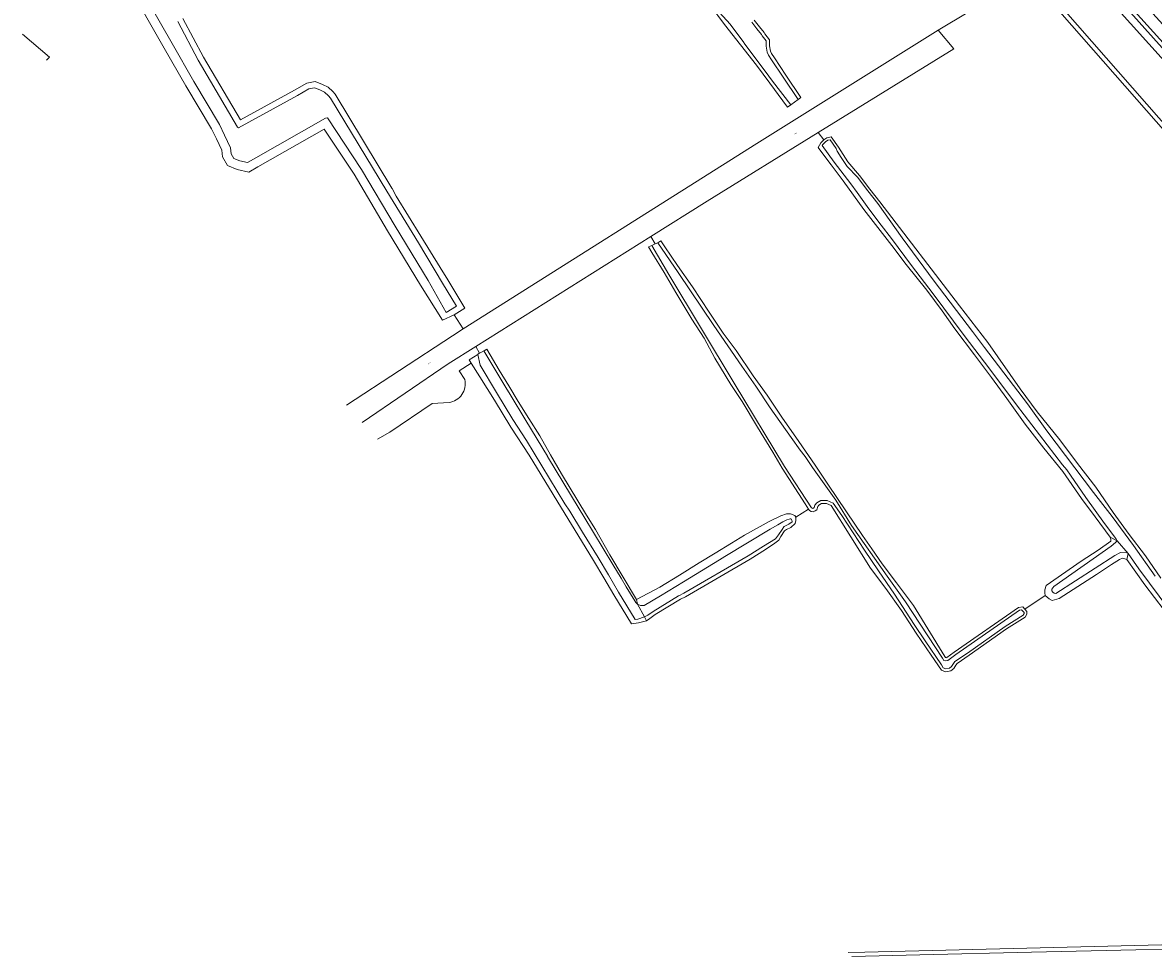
# Model space of a CAD drawing. Header units: metres. Extents: x 73718 to 76933, y 443658 to 446696.
# Tile 122 of 153: x 75295 to 75631, y 445460 to 445738. Entities that reach past the tile are written whole.
import ezdxf
from ezdxf.enums import TextEntityAlignment as Align

# ---------------------------------------------------------------- set-up
doc = ezdxf.new("R2010")
doc.units = ezdxf.units.M
for name, color, linetype, lineweight in [('B-WE-GK-BESCHOEIING-G', 130, 'GK-BESCHOEIING-SO', 18), ('B-WE-GR-GRAS-GV', 60, 'Continuous', 13), ('B-WE-GR-GROENVOORZIENING-GV', 80, 'Continuous', 18), ('B-WE-OG-TERREIN_OEVER-GV', 7, 'Continuous', 18), ('B-WE-OG-TOPOGRAFIE-T18', 10, 'Continuous', 18), ('B-WE-OG-WATER_SLOOT-GV', 120, 'Continuous', 18), ('B-WE-OG-WEG-GV', 7, 'Continuous', 18), ('B-WE-VH-GESLOTENVERHARDING_ASFALT-GV', 10, 'Continuous', 18), ('B-WE-VH-ONVERHARD-GV', 252, 'Continuous', 18)]:
    doc.layers.add(name, color=color, linetype=linetype, lineweight=lineweight)
doc.styles.add('NLCS-ISO-M200-T18', font='NLCS-ISO.ttf', dxfattribs={"height": 0.36})
doc.linetypes.add('GK-BESCHOEIING-SO', pattern='A,18,-3,[1,NLCS.SHX,S=0.6,R=0,X=0,Y=0],-3', length=24)

msp = doc.modelspace()

# ---------------------------------------------------------------- linework, layer by layer
at = {"layer": 'B-WE-GK-BESCHOEIING-G', "flags": 128}
for points in [[(75773.742, 445548.368), (75511.76, 445846.951), (75489.729, 445872.168), (75483.262, 445879.585), (75479.674, 445883.294), (75475.046, 445887.914), (75459.355, 445902.717), (75450.251, 445911.554), (75449.491, 445912.372), (75449.644, 445913.31)], [(75455.674, 445914.017), (75458.46, 445911.177), (75463.047, 445906.602), (75475.873, 445894.561), (75484.058, 445886.871), (75497.396, 445874.729), (75500.981, 445871.397), (75510.782, 445861.51), (75521.732, 445850.023), (75521.74, 445850.016), (75548.872, 445820.85), (75658.47, 445699.202)]]:
    msp.add_lwpolyline(points, dxfattribs=at)
at = {"layer": 'B-WE-GR-GRAS-GV', "flags": 128}
for points in [[(75391.325, 445624.08), (75422.794, 445644.631), (75425.966, 445646.7), (75423.257, 445650.914), (75419.804, 445649.283), (75413.328, 445659.707), (75403.505, 445675.861), (75393.582, 445692.64), (75384.757, 445706.009), (75365.028, 445694.796), (75362.394, 445693.264), (75358.881, 445694.037), (75356.065, 445695.217), (75354.494, 445697.776), (75354.326, 445699.743), (75352.782, 445703.094), (75351.284, 445706.112), (75343.703, 445718.844), (75337.248, 445730.085), (75326.469, 445749.068)], [(75342.811, 445738.828), (75348.934, 445727.338), (75359.838, 445708.749), (75375.903, 445717.593), (75379.552, 445719.661), (75382.037, 445720.149), (75384.199, 445719.267), (75385.857, 445718.443), (75387.337, 445717.13), (75387.951, 445716.415), (75404.843, 445688.489), (75404.893, 445688.404), (75406.075, 445686.117), (75413.417, 445674.229), (75419.131, 445664.903), (75421.375, 445661.241), (75426.45, 445652.873), (75423.257, 445650.914), (75425.966, 445646.7), (75513.193, 445701.732), (75566.956, 445735.387), (75593.785, 445751.554)], [(75740.353, 445584.638), (75593.785, 445751.554), (75566.956, 445735.387), (75571.613, 445729.883), (75531.379, 445704.999), (75532.989, 445702.826), (75533.875, 445703.429), (75535.246, 445703.708), (75537.405, 445700.609), (75540.165, 445696.265), (75543.606, 445692.209), (75546.688, 445688.175), (75549.677, 445684.423), (75573.289, 445653.518), (75581.671, 445642.637), (75591.267, 445628.942), (75596.395, 445622.09), (75599.735, 445617.938), (75603.108, 445613.745), (75608.375, 445606.753), (75613.783, 445599.713), (75618.911, 445592.255), (75623.712, 445585.728), (75628.514, 445579.388), (75633.083, 445572.769)], [(75512.402, 445738.384), (75513.98, 445736.352), (75515.282, 445734.676), (75515.55, 445734.328), (75516.934, 445732.531), (75516.92, 445730.758), (75517.216, 445729.134), (75517.515, 445728.441), (75518.38, 445727.129), (75521.786, 445722.019), (75526.228, 445715.353), (75525.396, 445714.798), (75523.198, 445713.237), (75522.262, 445712.574), (75520.878, 445714.397), (75516.982, 445719.661), (75513.046, 445724.979), (75508.338, 445731.008), (75503.583, 445737.099), (75499.316, 445742.828)], [(75295.205, 445734.215), (75303.184, 445727.388), (75302.283, 445726.481)], [(75424.766, 445634.261), (75428.334, 445636.544), (75427.713, 445637.521), (75430.281, 445639.143), (75430.378, 445639.199), (75430.848, 445639.465), (75429.723, 445641.466), (75421.541, 445636.327), (75396.016, 445618.962)], [(75490.484, 445566.458), (75482.978, 445561.926), (75481.348, 445560.733), (75480.381, 445560.092), (75478.049, 445559.46), (75475.921, 445559.216), (75470.73, 445567.757), (75467.695, 445572.866), (75464.64, 445578.01), (75459.983, 445585.587), (75456.274, 445591.708), (75445.562, 445609.232), (75440.092, 445617.561), (75435.306, 445625.579), (75430.902, 445632.505), (75428.334, 445636.544), (75424.766, 445634.261), (75426.424, 445631.671)], [(75426.424, 445631.671), (75424.766, 445634.261)], [(75421.78, 445624.867), (75416.744, 445624.59), (75404.231, 445616.06), (75400.572, 445613.993)], [(75400.572, 445613.993), (75404.231, 445616.06), (75416.744, 445624.59), (75421.78, 445624.867)], [(75634.018, 445563.217), (75628.284, 445570.722), (75622.969, 445578.321), (75622.13, 445578.601), (75621.711, 445578.647), (75620.825, 445578.274), (75618.448, 445576.783), (75613.926, 445573.846), (75602.842, 445566.715), (75600.839, 445566.143), (75599.936, 445566.561), (75598.704, 445567.595), (75592.676, 445563.553), (75593.29, 445562.873), (75593.29, 445562.004), (75592.801, 445561.113), (75587.283, 445557.655), (75576.132, 445549.831), (75572.565, 445547.395), (75572.251, 445546.92), (75571.583, 445545.884), (75570.713, 445545.265), (75569.196, 445544.959), (75567.915, 445545.473), (75564.926, 445549.855), (75560.485, 445556.428), (75556.08, 445563.106), (75551.395, 445569.644), (75546.85, 445575.657), (75535.233, 445594.272), (75533.811, 445594.89), (75532.388, 445594.853), (75531.565, 445594.402), (75531.206, 445593.965), (75530.945, 445593.042), (75530.501, 445592.672), (75529.834, 445592.418), (75529.275, 445592.519), (75528.794, 445592.852), (75528.529, 445593.256), (75524.7, 445590.835), (75524.763, 445589.806), (75524.485, 445588.983), (75523.197, 445587.803), (75521.998, 445587.136), (75521.389, 445586.768), (75520.266, 445585.067), (75519.638, 445584), (75518.478, 445583.114), (75515.757, 445581.231), (75511.123, 445578.359), (75492.019, 445567.23), (75490.484, 445566.458)], [(75540.214, 445461.674), (75545.184, 445461.778), (75645.355, 445464.159)]]:
    msp.add_lwpolyline(points, dxfattribs=at)
for points in [[(75481.681, 445674.101), (75483.011, 445671.939), (75483.736, 445672.281), (75483.781, 445672.302), (75484.603, 445672.883), (75485.865, 445671.108), (75489.641, 445665.514), (75494.023, 445659.174), (75499.011, 445651.669), (75503.178, 445645.467), (75506.983, 445640.294), (75512.017, 445632.835), (75516.166, 445627.008), (75520.548, 445620.528), (75525.629, 445613.256), (75530.431, 445606.31), (75534.207, 445600.669), (75539.801, 445592.418), (75544.556, 445585.426), (75547.276, 445581.433), (75550.336, 445576.941), (75554.625, 445571.394), (75559.613, 445564.634), (75568.925, 445549.461), (75569.131, 445549.159), (75569.355, 445549.047), (75569.577, 445549.141), (75571.73, 445550.774), (75590.838, 445564.071), (75592.064, 445564.231), (75592.676, 445563.553), (75598.704, 445567.595), (75598.594, 445568.388), (75598.594, 445569.29), (75599.078, 445570.566), (75609.451, 445577.762), (75614.439, 445581.071), (75618.215, 445583.682), (75618.261, 445584.288), (75618.075, 445584.894), (75613.599, 445590.908), (75609.497, 445596.409), (75603.95, 445604.427), (75598.356, 445611.326), (75592.808, 445618.412), (75587.354, 445626.057), (75582.786, 445632.304), (75577.797, 445639.063), (75571.924, 445646.708), (75568.194, 445652.069), (75563.626, 445658.176), (75557.426, 445665.821), (75553.184, 445671.509), (75549.079, 445676.796), (75544.932, 445682.137), (75541.848, 445686.381), (75538.732, 445690.668), (75535.161, 445695.446), (75531.553, 445700.272), (75531.305, 445700.591), (75532.136, 445701.943), (75532.989, 445702.826), (75531.379, 445704.999), (75498.376, 445684.587)], [(75517.936, 445610.131), (75513.355, 445617.543), (75508.81, 445625.165), (75505.454, 445630.234), (75500.664, 445638.031), (75497.517, 445643.94), (75493.881, 445649.639), (75489.056, 445657.505), (75485.595, 445663.484), (75481.994, 445669.393), (75481.014, 445671.026), (75481.958, 445671.443), (75482.003, 445671.463), (75483.011, 445671.939), (75481.681, 445674.101), (75429.723, 445641.466), (75430.848, 445639.465), (75431.229, 445639.68), (75432.08, 445640.161), (75432.163, 445640.207), (75432.968, 445640.727), (75436.674, 445634.467), (75439.488, 445629.829), (75442.33, 445625.144), (75445.503, 445620.085), (75448.709, 445614.974), (75451.932, 445609.361), (75455.188, 445603.692), (75459.99, 445595.721), (75462.587, 445591.454), (75465.211, 445587.143), (75469.5, 445579.684), (75473.426, 445573.061), (75477.391, 445566.371), (75484.34, 445570.021), (75490.142, 445573.62), (75496.003, 445577.256), (75500.811, 445580.184), (75505.667, 445583.141), (75509.447, 445585.463), (75516.844, 445589.566), (75520.246, 445591.24), (75521.919, 445591.834), (75523.161, 445591.78), (75524.403, 445591.294), (75524.7, 445590.835), (75528.529, 445593.256), (75527.517, 445594.81), (75520.643, 445605.362)]]:
    msp.add_lwpolyline(points, close=True, dxfattribs=at)
at = {"layer": 'B-WE-GR-GRAS-GV'}
for points in [[(75421.78, 445624.867, 0.4400679), (75426.424, 445631.671)], [(75426.424, 445631.671, -0.4400679), (75421.78, 445624.867)]]:
    msp.add_lwpolyline(points, format="xyb", dxfattribs=at)
at = {"layer": 'B-WE-GR-GROENVOORZIENING-GV', "flags": 128}
for points in [[(75729.023, 445473.18), (75718.777, 445467.413), (75714.729, 445465.905), (75645.355, 445464.159), (75545.184, 445461.778), (75540.214, 445461.674)], [(75541.31, 445460.479), (75561.521, 445460.967), (75594.714, 445461.709), (75625.681, 445462.405), (75638.798, 445462.622)]]:
    msp.add_lwpolyline(points, dxfattribs=at)
at = {"layer": 'B-WE-OG-TERREIN_OEVER-GV', "flags": 128}
for points in [[(75773.742, 445548.368), (75511.76, 445846.951), (75489.729, 445872.168), (75483.262, 445879.585), (75479.674, 445883.294), (75475.046, 445887.914), (75459.355, 445902.717), (75450.251, 445911.554), (75449.491, 445912.372), (75449.644, 445913.31), (75449.022, 445913.471), (75447.875, 445913.367), (75447.725, 445911.757), (75448.59, 445909.689), (75451.854, 445906.732), (75460.63, 445898.671), (75471.229, 445889.286), (75481.676, 445879.187), (75510.366, 445846.554), (75593.785, 445751.554), (75740.353, 445584.638)], [(75648.821, 445713.034), (75606.113, 445760.716), (75573.051, 445797.384), (75540.472, 445833.038), (75523.263, 445851.494), (75515.428, 445859.854), (75504.11, 445871.212), (75486.671, 445887.366), (75463.902, 445908.756), (75459.646, 445912.889), (75457.013, 445915.283), (75455.674, 445914.017), (75458.46, 445911.177), (75463.047, 445906.602), (75475.873, 445894.561), (75484.058, 445886.871), (75497.396, 445874.729), (75500.981, 445871.397), (75510.782, 445861.51), (75521.732, 445850.023), (75521.74, 445850.016), (75548.872, 445820.85), (75658.47, 445699.202)], [(75326.469, 445749.068), (75337.248, 445730.085), (75343.703, 445718.844), (75351.284, 445706.112), (75352.782, 445703.094), (75354.326, 445699.743), (75354.494, 445697.776), (75356.065, 445695.217), (75358.881, 445694.037), (75362.394, 445693.264), (75365.028, 445694.796), (75384.757, 445706.009), (75393.582, 445692.64), (75403.505, 445675.861), (75413.328, 445659.707), (75419.804, 445649.283), (75423.257, 445650.914), (75426.45, 445652.873), (75421.375, 445661.241), (75419.131, 445664.903), (75413.417, 445674.229), (75406.075, 445686.117), (75404.893, 445688.404), (75404.843, 445688.489), (75387.951, 445716.415), (75387.337, 445717.13), (75385.857, 445718.443), (75384.199, 445719.267), (75382.037, 445720.149), (75379.552, 445719.661), (75375.903, 445717.593), (75359.838, 445708.749), (75348.934, 445727.338), (75342.811, 445738.828)], [(75341.238, 445737.951), (75347.362, 445726.458), (75358.994, 445706.629), (75359.326, 445706.411), (75376.782, 445716.02), (75380.186, 445717.95), (75381.856, 445718.279), (75383.457, 445717.625), (75384.841, 445716.937), (75386.05, 445715.864), (75386.584, 445715.242), (75403.317, 445687.579), (75412.74, 445672.222), (75419.86, 445660.313), (75424.022, 445653.45), (75420.938, 445651.603), (75415.622, 445661.049), (75405.784, 445677.227), (75395.835, 445694.049), (75385.731, 445709.356), (75385.136, 445709.281), (75363.703, 445697.099), (75361.953, 445696.082), (75359.687, 445696.58), (75357.882, 445697.337), (75357.088, 445698.629), (75356.934, 445700.433), (75355.179, 445704.241), (75353.62, 445707.384), (75345.997, 445720.185), (75339.556, 445731.402), (75328.786, 445750.368)], [(75499.316, 445742.828), (75503.583, 445737.099), (75508.338, 445731.008), (75513.046, 445724.979), (75516.982, 445719.661), (75520.878, 445714.397), (75522.262, 445712.574), (75523.198, 445713.237), (75517.807, 445720.292), (75516.684, 445721.762), (75509.431, 445731.535), (75509.295, 445731.718), (75505.237, 445737.188), (75502.032, 445740.67)], [(75511.621, 445737.759), (75513.19, 445735.739), (75514.491, 445734.064), (75514.758, 445733.718), (75515.931, 445732.194), (75515.919, 445730.671), (75516.253, 445728.842), (75516.632, 445727.964), (75517.546, 445726.577), (75520.954, 445721.464), (75525.396, 445714.798), (75526.228, 445715.353), (75521.786, 445722.019), (75518.38, 445727.129), (75517.515, 445728.441), (75517.216, 445729.134), (75516.92, 445730.758), (75516.934, 445732.531), (75515.55, 445734.328), (75515.282, 445734.676), (75513.98, 445736.352), (75512.402, 445738.384)], [(75633.083, 445572.769), (75628.514, 445579.388), (75623.712, 445585.728), (75618.911, 445592.255), (75613.783, 445599.713), (75608.375, 445606.753), (75603.108, 445613.745), (75599.735, 445617.938), (75596.395, 445622.09), (75591.267, 445628.942), (75581.671, 445642.637), (75573.289, 445653.518), (75549.677, 445684.423), (75546.688, 445688.175), (75543.606, 445692.209), (75540.165, 445696.265), (75537.405, 445700.609), (75535.246, 445703.708), (75533.875, 445703.429), (75532.989, 445702.826), (75532.136, 445701.943), (75531.305, 445700.591), (75531.553, 445700.272), (75535.161, 445695.446), (75538.732, 445690.668), (75541.848, 445686.381), (75544.932, 445682.137), (75549.079, 445676.796), (75553.184, 445671.509), (75557.426, 445665.821), (75563.626, 445658.176), (75568.194, 445652.069), (75571.924, 445646.708), (75577.797, 445639.063), (75582.786, 445632.304), (75587.354, 445626.057), (75592.808, 445618.412), (75598.356, 445611.326), (75603.95, 445604.427), (75609.497, 445596.409), (75613.599, 445590.908), (75618.075, 445584.894), (75620.146, 445583.829), (75619.735, 445584.526), (75616.356, 445588.924), (75610.761, 445596.646), (75606.274, 445603.314), (75605.148, 445604.852), (75603.843, 445606.353), (75590.186, 445624.158), (75582.338, 445634.759), (75574.669, 445644.751), (75565.463, 445657.14), (75559.045, 445665.577), (75553.146, 445673.514), (75550.068, 445677.551), (75546.425, 445682.327), (75542.945, 445687.17), (75541.08, 445689.764), (75536.144, 445696.2), (75532.517, 445701.175), (75532.72, 445701.44), (75533.487, 445702.234), (75534.18, 445702.706), (75534.904, 445702.853), (75536.706, 445700.265), (75536.958, 445699.466), (75538.197, 445697.59), (75539.968, 445694.92), (75543.019, 445691.709), (75546.081, 445687.701), (75549.063, 445683.959), (75556.322, 445673.768), (75565.757, 445660.876), (75577.162, 445645.905), (75580.743, 445641.187), (75593.486, 445624.47), (75599.187, 445616.43), (75613.127, 445598.165), (75618.625, 445591.014), (75624.981, 445582.465), (75631.378, 445573.285)], [(75635.744, 445563.174), (75626.52, 445575.499), (75623.414, 445580.028), (75622.969, 445578.321), (75628.284, 445570.722), (75634.018, 445563.217)]]:
    msp.add_lwpolyline(points, dxfattribs=at)
for points in [[(75569.131, 445549.159), (75568.925, 445549.461), (75559.613, 445564.634), (75554.625, 445571.394), (75550.336, 445576.941), (75547.276, 445581.433), (75544.556, 445585.426), (75539.801, 445592.418), (75534.207, 445600.669), (75530.431, 445606.31), (75525.629, 445613.256), (75520.548, 445620.528), (75516.166, 445627.008), (75512.017, 445632.835), (75506.983, 445640.294), (75503.178, 445645.467), (75499.011, 445651.669), (75494.023, 445659.174), (75489.641, 445665.514), (75485.865, 445671.108), (75484.603, 445672.883), (75483.781, 445672.302), (75483.736, 445672.281), (75489.805, 445663.454), (75500.356, 445647.734), (75508.703, 445635.615), (75512.856, 445629.767), (75517.093, 445623.327), (75523.307, 445614.445), (75525.991, 445610.699), (75527.466, 445608.809), (75529.709, 445605.581), (75536.574, 445595.866), (75541.203, 445588.369), (75551.881, 445573.326), (75557.263, 445565.699), (75568.23, 445548.995), (75568.677, 445548.341), (75569.196, 445548.192), (75569.843, 445548.293), (75572.222, 445550.097), (75591.148, 445563.268), (75591.737, 445563.345), (75592.454, 445562.551), (75592.454, 445562.218), (75592.172, 445561.706), (75586.821, 445558.353), (75575.656, 445550.518), (75571.959, 445547.993), (75571.551, 445547.378), (75570.967, 445546.472), (75570.373, 445546.05), (75569.276, 445545.828), (75568.472, 445546.151), (75567.935, 445546.976), (75563.07, 445554.141), (75559.808, 445558.945), (75553.999, 445567.997), (75549.253, 445574.946), (75545.143, 445581.006), (75538.362, 445591.358), (75535.847, 445595.017), (75533.993, 445595.823), (75532.139, 445595.775), (75530.962, 445595.13), (75530.365, 445594.405), (75530.156, 445593.663), (75529.774, 445593.449), (75529.414, 445593.599), (75521.384, 445605.851), (75506.421, 445630.591), (75487.002, 445662.815), (75481.958, 445671.443), (75481.014, 445671.026), (75481.994, 445669.393), (75485.595, 445663.484), (75489.056, 445657.505), (75493.881, 445649.639), (75497.517, 445643.94), (75500.664, 445638.031), (75505.454, 445630.234), (75508.81, 445625.165), (75513.355, 445617.543), (75517.936, 445610.131), (75520.643, 445605.362), (75527.517, 445594.81), (75528.529, 445593.256), (75528.794, 445592.852), (75529.275, 445592.519), (75529.834, 445592.418), (75530.501, 445592.672), (75530.945, 445593.042), (75531.206, 445593.965), (75531.565, 445594.402), (75532.388, 445594.853), (75533.811, 445594.89), (75535.233, 445594.272), (75546.85, 445575.657), (75551.395, 445569.644), (75556.08, 445563.106), (75560.485, 445556.428), (75564.926, 445549.855), (75567.915, 445545.473), (75569.196, 445544.959), (75570.713, 445545.265), (75571.583, 445545.884), (75572.251, 445546.92), (75572.565, 445547.395), (75576.132, 445549.831), (75587.283, 445557.655), (75592.801, 445561.113), (75593.29, 445562.004), (75593.29, 445562.873), (75592.676, 445563.553), (75592.064, 445564.231), (75590.838, 445564.071), (75571.73, 445550.774), (75569.577, 445549.141), (75569.355, 445549.047)], [(75464.64, 445578.01), (75467.695, 445572.866), (75470.73, 445567.757), (75475.921, 445559.216), (75478.049, 445559.46), (75480.381, 445560.092), (75479.752, 445561.236), (75477.8, 445560.593), (75477.013, 445560.502), (75472.103, 445568.582), (75469.072, 445573.684), (75466.011, 445578.838), (75461.35, 445586.421), (75457.618, 445592.58), (75456.115, 445594.748), (75444.787, 445613.548), (75440.695, 445619.785), (75435.862, 445627.85), (75431.066, 445635.915), (75430.281, 445639.143), (75427.713, 445637.521), (75428.334, 445636.544), (75430.902, 445632.505), (75435.306, 445625.579), (75440.092, 445617.561), (75445.562, 445609.232), (75456.274, 445591.708), (75459.983, 445585.587)], [(75477.391, 445566.371), (75473.426, 445573.061), (75469.5, 445579.684), (75465.211, 445587.143), (75462.587, 445591.454), (75459.99, 445595.721), (75455.188, 445603.692), (75451.932, 445609.361), (75448.709, 445614.974), (75445.503, 445620.085), (75442.33, 445625.144), (75439.488, 445629.829), (75436.674, 445634.467), (75432.968, 445640.727), (75432.163, 445640.207), (75432.08, 445640.161), (75438.65, 445629.321), (75439.933, 445627.204), (75444.581, 445619.526), (75450.963, 445608.982), (75451.054, 445608.831), (75460.417, 445593.34), (75461.83, 445590.997), (75470.423, 445576.751), (75472.856, 445572.718), (75474.372, 445570.205), (75476.898, 445566.016), (75477.218, 445565.487), (75477.676, 445565.037)], [(75477.391, 445566.371), (75477.676, 445565.037), (75478.613, 445564.581), (75479.671, 445564.591), (75484.576, 445567.524), (75491.344, 445571.648), (75502.041, 445578.165), (75503.658, 445579.15), (75517.104, 445587.314), (75519.354, 445588.588), (75520.878, 445589.45), (75522.017, 445590.019), (75522.771, 445590.234), (75523.032, 445590.296), (75523.232, 445590.296), (75523.448, 445590.219), (75523.571, 445589.88), (75523.617, 445589.665), (75523.624, 445589.455), (75522.602, 445588.788), (75521.247, 445588.034), (75521.184, 445587.997), (75521.162, 445587.957), (75520.679, 445587.226), (75519.578, 445585.558), (75518.701, 445584.41), (75515.151, 445582.209), (75510.53, 445579.345), (75491.471, 445568.242), (75490.007, 445567.506), (75489.885, 445567.444), (75482.338, 445562.887), (75480.749, 445561.724), (75479.752, 445561.236), (75480.381, 445560.092), (75481.348, 445560.733), (75482.978, 445561.926), (75490.484, 445566.458), (75492.019, 445567.23), (75511.123, 445578.359), (75515.757, 445581.231), (75518.478, 445583.114), (75519.638, 445584), (75520.266, 445585.067), (75521.389, 445586.768), (75521.998, 445587.136), (75523.197, 445587.803), (75524.485, 445588.983), (75524.763, 445589.806), (75524.7, 445590.835), (75524.403, 445591.294), (75523.161, 445591.78), (75521.919, 445591.834), (75520.246, 445591.24), (75516.844, 445589.566), (75509.447, 445585.463), (75505.667, 445583.141), (75500.811, 445580.184), (75496.003, 445577.256), (75490.142, 445573.62), (75484.34, 445570.021)], [(75623.414, 445580.028), (75623.032, 445580.297), (75621.165, 445580.372), (75620.876, 445580.293), (75619.378, 445579.432), (75613.621, 445575.713), (75601.927, 445568.217), (75601.386, 445568.302), (75600.986, 445568.589), (75600.757, 445569.02), (75600.741, 445569.487), (75601.313, 445570.262), (75618.295, 445582.221), (75619.651, 445583.278), (75620.146, 445583.829), (75618.075, 445584.894), (75618.261, 445584.288), (75618.215, 445583.682), (75614.439, 445581.071), (75609.451, 445577.762), (75599.078, 445570.566), (75598.594, 445569.29), (75598.594, 445568.388), (75598.704, 445567.595), (75599.936, 445566.561), (75600.839, 445566.143), (75602.842, 445566.715), (75613.926, 445573.846), (75618.448, 445576.783), (75620.825, 445578.274), (75621.711, 445578.647), (75622.13, 445578.601), (75622.969, 445578.321)]]:
    msp.add_lwpolyline(points, close=True, dxfattribs=at)
at = {"layer": 'B-WE-OG-WATER_SLOOT-GV', "flags": 128}
for points in [[(75511.76, 445846.951), (75773.742, 445548.368)], [(75658.47, 445699.202), (75548.872, 445820.85)], [(75328.786, 445750.368), (75339.556, 445731.402), (75345.997, 445720.185), (75353.62, 445707.384), (75355.179, 445704.241), (75356.934, 445700.433), (75357.088, 445698.629), (75357.882, 445697.337), (75359.687, 445696.58), (75361.953, 445696.082), (75363.703, 445697.099), (75385.136, 445709.281), (75385.731, 445709.356), (75395.835, 445694.049), (75405.784, 445677.227), (75415.622, 445661.049), (75420.938, 445651.603), (75424.022, 445653.45), (75419.86, 445660.313), (75412.74, 445672.222), (75403.317, 445687.579), (75386.584, 445715.242), (75386.05, 445715.864), (75384.841, 445716.937), (75383.457, 445717.625), (75381.856, 445718.279), (75380.186, 445717.95), (75376.782, 445716.02), (75359.326, 445706.411), (75358.994, 445706.629), (75347.362, 445726.458), (75341.238, 445737.951)], [(75502.032, 445740.67), (75505.237, 445737.188), (75509.295, 445731.718), (75509.431, 445731.535), (75516.684, 445721.762), (75517.807, 445720.292), (75523.198, 445713.237), (75525.396, 445714.798), (75520.954, 445721.464), (75517.546, 445726.577), (75516.632, 445727.964), (75516.253, 445728.842), (75515.919, 445730.671), (75515.931, 445732.194), (75514.758, 445733.718), (75514.491, 445734.064), (75513.19, 445735.739), (75511.621, 445737.759)], [(75631.378, 445573.285), (75624.981, 445582.465), (75618.625, 445591.014), (75613.127, 445598.165), (75599.187, 445616.43), (75593.486, 445624.47), (75580.743, 445641.187), (75577.162, 445645.905), (75565.757, 445660.876), (75556.322, 445673.768), (75549.063, 445683.959), (75546.081, 445687.701), (75543.019, 445691.709), (75539.968, 445694.92), (75538.197, 445697.59), (75536.958, 445699.466), (75536.706, 445700.265), (75534.904, 445702.853), (75534.18, 445702.706), (75533.487, 445702.234), (75532.72, 445701.44), (75532.517, 445701.175), (75536.144, 445696.2), (75541.08, 445689.764), (75542.945, 445687.17), (75546.425, 445682.327), (75550.068, 445677.551), (75553.146, 445673.514), (75559.045, 445665.577), (75565.463, 445657.14), (75574.669, 445644.751), (75582.338, 445634.759), (75590.186, 445624.158), (75603.843, 445606.353), (75605.148, 445604.852), (75606.274, 445603.314), (75610.761, 445596.646), (75616.356, 445588.924), (75619.735, 445584.526), (75620.146, 445583.829), (75623.414, 445580.028), (75626.52, 445575.499), (75635.744, 445563.174)]]:
    msp.add_lwpolyline(points, dxfattribs=at)
for points in [[(75481.958, 445671.443), (75487.002, 445662.815), (75506.421, 445630.591), (75521.384, 445605.851), (75529.414, 445593.599), (75529.774, 445593.449), (75530.156, 445593.663), (75530.365, 445594.405), (75530.962, 445595.13), (75532.139, 445595.775), (75533.993, 445595.823), (75535.847, 445595.017), (75538.362, 445591.358), (75545.143, 445581.006), (75549.253, 445574.946), (75553.999, 445567.997), (75559.808, 445558.945), (75563.07, 445554.141), (75567.935, 445546.976), (75568.472, 445546.151), (75569.276, 445545.828), (75570.373, 445546.05), (75570.967, 445546.472), (75571.551, 445547.378), (75571.959, 445547.993), (75575.656, 445550.518), (75586.821, 445558.353), (75592.172, 445561.706), (75592.454, 445562.218), (75592.454, 445562.551), (75591.737, 445563.345), (75591.148, 445563.268), (75572.222, 445550.097), (75569.843, 445548.293), (75569.196, 445548.192), (75568.677, 445548.341), (75568.23, 445548.995), (75557.263, 445565.699), (75551.881, 445573.326), (75541.203, 445588.369), (75536.574, 445595.866), (75529.709, 445605.581), (75527.466, 445608.809), (75525.991, 445610.699), (75523.307, 445614.445), (75517.093, 445623.327), (75512.856, 445629.767), (75508.703, 445635.615), (75500.356, 445647.734), (75489.805, 445663.454), (75483.736, 445672.281), (75483.011, 445671.939), (75482.003, 445671.463)], [(75431.229, 445639.68), (75430.848, 445639.465), (75430.378, 445639.199), (75430.281, 445639.143), (75431.066, 445635.915), (75435.862, 445627.85), (75440.695, 445619.785), (75444.787, 445613.548), (75456.115, 445594.748), (75457.618, 445592.58), (75461.35, 445586.421), (75466.011, 445578.838), (75469.072, 445573.684), (75472.103, 445568.582), (75477.013, 445560.502), (75477.8, 445560.593), (75479.752, 445561.236), (75477.676, 445565.037), (75477.218, 445565.487), (75476.898, 445566.016), (75474.372, 445570.205), (75472.856, 445572.718), (75470.423, 445576.751), (75461.83, 445590.997), (75460.417, 445593.34), (75451.054, 445608.831), (75450.963, 445608.982), (75444.581, 445619.526), (75439.933, 445627.204), (75438.65, 445629.321), (75432.08, 445640.161)], [(75489.885, 445567.444), (75490.007, 445567.506), (75491.471, 445568.242), (75510.53, 445579.345), (75515.151, 445582.209), (75518.701, 445584.41), (75519.578, 445585.558), (75520.679, 445587.226), (75521.162, 445587.957), (75521.184, 445587.997), (75521.247, 445588.034), (75522.602, 445588.788), (75523.624, 445589.455), (75523.617, 445589.665), (75523.571, 445589.88), (75523.448, 445590.219), (75523.232, 445590.296), (75523.032, 445590.296), (75522.771, 445590.234), (75522.017, 445590.019), (75520.878, 445589.45), (75519.354, 445588.588), (75517.104, 445587.314), (75503.658, 445579.15), (75502.041, 445578.165), (75491.344, 445571.648), (75484.576, 445567.524), (75479.671, 445564.591), (75478.613, 445564.581), (75477.676, 445565.037), (75479.752, 445561.236), (75480.749, 445561.724), (75482.338, 445562.887)], [(75623.414, 445580.028), (75620.146, 445583.829), (75619.651, 445583.278), (75618.295, 445582.221), (75601.313, 445570.262), (75600.741, 445569.487), (75600.757, 445569.02), (75600.986, 445568.589), (75601.386, 445568.302), (75601.927, 445568.217), (75613.621, 445575.713), (75619.378, 445579.432), (75620.876, 445580.293), (75621.165, 445580.372), (75623.032, 445580.297)]]:
    msp.add_lwpolyline(points, close=True, dxfattribs=at)
at = {"layer": 'B-WE-OG-WEG-GV', "flags": 128}
msp.add_lwpolyline([(75450.527, 445921.625), (75453.711, 445918.519), (75455.544, 445916.817), (75457.013, 445915.283), (75459.646, 445912.889), (75463.902, 445908.756), (75486.671, 445887.366), (75504.11, 445871.212), (75515.428, 445859.854), (75523.263, 445851.494), (75540.472, 445833.038), (75573.051, 445797.384), (75606.113, 445760.716), (75648.821, 445713.034), (75653.124, 445708.267), (75653.947, 445708.977), (75650.127, 445713.246), (75634.68, 445730.641), (75600.736, 445768.244)], dxfattribs=at)
at = {"layer": 'B-WE-VH-GESLOTENVERHARDING_ASFALT-GV', "flags": 128}
msp.add_lwpolyline([(75593.978, 445781.172), (75591.385, 445778.622), (75600.736, 445768.244), (75634.68, 445730.641), (75650.127, 445713.246), (75653.947, 445708.977), (75657.442, 445705.071), (75660.13, 445707.51), (75659.215, 445708.531), (75656.712, 445711.363), (75647.889, 445721.346), (75626.948, 445744.617)], close=True, dxfattribs=at)
msp.add_lwpolyline([(75638.798, 445462.622), (75625.681, 445462.405), (75594.714, 445461.709), (75561.521, 445460.967), (75541.31, 445460.479)], dxfattribs=at)
at = {"layer": 'B-WE-VH-ONVERHARD-GV', "flags": 128}
for points in [[(75566.956, 445735.387), (75513.193, 445701.732), (75425.966, 445646.7), (75422.794, 445644.631), (75391.325, 445624.08)], [(75396.016, 445618.962), (75421.541, 445636.327), (75429.723, 445641.466), (75481.681, 445674.101), (75498.376, 445684.587), (75531.379, 445704.999), (75571.613, 445729.883), (75566.956, 445735.387)], [(75302.283, 445726.481), (75303.184, 445727.388), (75295.205, 445734.215)]]:
    msp.add_lwpolyline(points, dxfattribs=at)

# ---------------------------------------------------------------- texts
at = {"layer": 'B-WE-OG-TOPOGRAFIE-T18', "style": 'NLCS-ISO-M200-T18'}
for s, rotation, p in [('Mars', 32.8, (75524.842, 445704.847)), ('Azië', 32.2, (75415.928, 445636.554))]:
    msp.add_text(s, height=0.36, rotation=rotation, dxfattribs=at).set_placement(p, align=Align.MIDDLE)

doc.saveas('drawing.dxf')
